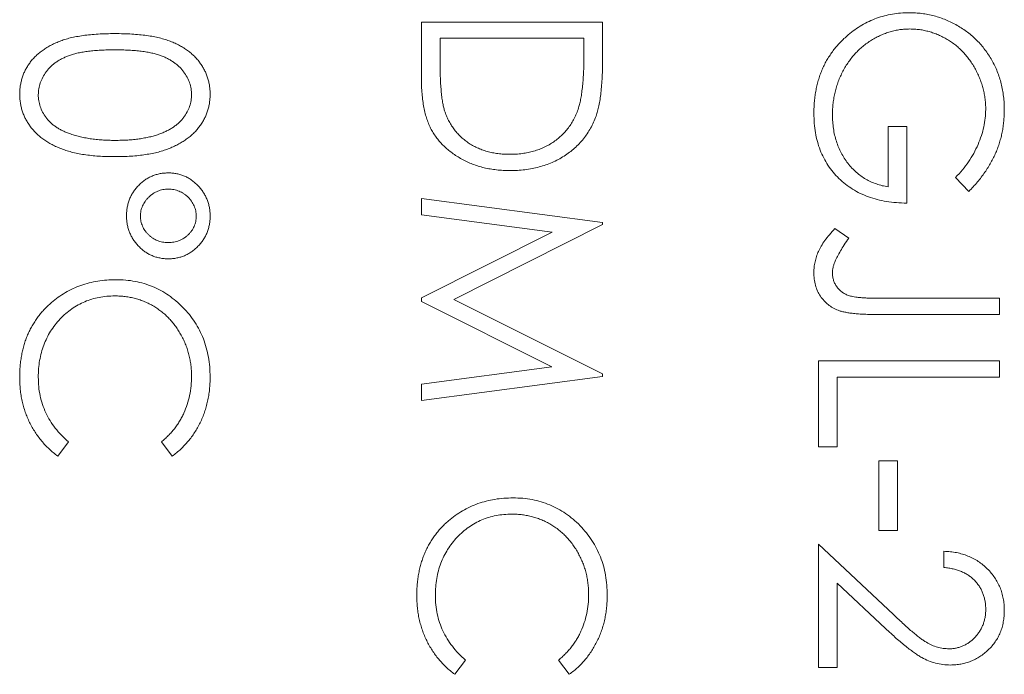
# Model space of a CAD drawing. Header units: millimetres. Extents: x -17 to 394, y -269 to 387.
# Tile 20 of 28: x 50.56 to 57.75, y 201.28 to 206.06. Entities that reach past the tile are written whole.
import ezdxf

# ---------------------------------------------------------------- set-up
doc = ezdxf.new("R2010")
doc.units = ezdxf.units.MM

msp = doc.modelspace()

# ---------------------------------------------------------------- linework, layer by layer
at = {"color": 7, "linetype": 'Continuous', "lineweight": 15}
for p, q in [((53.4921, 206.0438), (54.815, 206.0438)), ((53.4921, 205.6339), (53.4921, 206.0438)), ((54.815, 206.0438), (54.815, 205.7767)), ((53.6278, 205.9251), (53.6278, 205.7733)), ((54.6793, 205.9251), (53.6278, 205.9251)), ((54.6793, 205.8321), (54.6793, 205.9251)), ((56.9009, 205.2806), (57.0366, 205.2806)), ((56.9009, 204.8396), (56.9009, 205.2806)), ((57.0366, 205.2806), (57.0366, 204.7209)), ((57.4892, 204.8057), (57.3927, 204.9075)), ((53.4921, 204.7548), (54.815, 204.5802)), ((53.4921, 204.6353), (53.4921, 204.7548)), ((54.4461, 204.5089), (53.4921, 204.6353)), ((54.815, 204.5802), (54.815, 204.5632)), ((53.4921, 204.0295), (54.4461, 204.5089)), ((54.815, 204.5632), (53.7295, 204.0171)), ((56.5108, 204.5343), (56.6126, 204.4644)), ((53.4921, 204.0027), (53.4921, 204.0295)), ((54.444, 203.5252), (53.4921, 204.0027)), ((53.7295, 204.0171), (54.815, 203.4722)), ((56.8349, 204.0255), (57.715, 204.0255)), ((57.715, 204.0255), (57.715, 203.9068)), ((57.715, 203.9068), (56.8216, 203.9068)), ((53.4921, 203.3985), (54.444, 203.5252)), ((56.3921, 203.5676), (57.715, 203.5676)), ((56.3921, 202.9401), (56.3921, 203.5676)), ((57.715, 203.5676), (57.715, 203.4489)), ((54.815, 203.455), (53.4921, 203.2793)), ((54.815, 203.4722), (54.815, 203.455)), ((56.5278, 203.4489), (56.5278, 202.9401)), ((57.715, 203.4489), (56.5278, 203.4489)), ((53.4921, 203.2793), (53.4921, 203.3985)), ((50.9143, 202.9761), (50.8356, 202.8722)), ((51.6722, 202.8722), (51.5927, 202.9761)), ((56.5278, 202.9401), (56.3921, 202.9401)), ((56.833, 202.8383), (56.9687, 202.8383)), ((56.833, 202.3295), (56.833, 202.8383)), ((56.9687, 202.8383), (56.9687, 202.3295)), ((56.9687, 202.3295), (56.833, 202.3295)), ((56.3921, 202.2277), (56.9396, 201.7147)), ((56.3921, 201.3288), (56.3921, 202.2277)), ((57.3079, 202.0581), (57.3079, 202.1769)), ((56.5278, 201.9444), (56.5278, 201.3288)), ((56.881, 201.6134), (56.5278, 201.9444)), ((53.8143, 201.3818), (53.7356, 201.2779)), ((54.5722, 201.2779), (54.4927, 201.3818)), ((56.5278, 201.3288), (56.3921, 201.3288))]:
    msp.add_line(p, q, dxfattribs=at)
for points, knots in [([(56.6083, 205.9495), (56.6244, 205.9624), (56.6564, 205.988), (56.7077, 206.021), (56.7608, 206.0491), (56.8158, 206.072), (56.8727, 206.0898), (56.9315, 206.1026), (56.9922, 206.11), (57.0333, 206.1111), (57.0541, 206.1117)], [0, 0, 0, 0, 0.1278957, 0.2536684, 0.3767384, 0.4993445, 0.6219993, 0.7456985, 0.8713452, 1, 1, 1, 1]), ([(57.0541, 206.1117), (57.0696, 206.1115), (57.1005, 206.1111), (57.1464, 206.1062), (57.1915, 206.0993), (57.2358, 206.089), (57.2792, 206.0762), (57.3218, 206.0601), (57.3637, 206.0413), (57.4044, 206.0196), (57.4436, 205.9954), (57.481, 205.9691), (57.516, 205.9403), (57.5489, 205.9096), (57.5795, 205.8766), (57.6079, 205.8416), (57.6342, 205.8044), (57.658, 205.7651), (57.6794, 205.7243), (57.6981, 205.6819), (57.7136, 205.6381), (57.7267, 205.5931), (57.7365, 205.5467), (57.7435, 205.4991), (57.7483, 205.45), (57.7487, 205.4169), (57.7489, 205.4001)], [0, 0, 0, 0, 0.042039, 0.083544, 0.124643, 0.165303, 0.206171, 0.246971, 0.288329, 0.329987, 0.371797, 0.412738, 0.453459, 0.494001, 0.534381, 0.574952, 0.615892, 0.65725, 0.699007, 0.740486, 0.782325, 0.824567, 0.867041, 0.9105, 0.954619, 1, 1, 1, 1]), ([(50.5581, 205.5167), (50.5583, 205.5272), (50.5587, 205.5477), (50.5623, 205.5782), (50.568, 205.6078), (50.5761, 205.6367), (50.5861, 205.6649), (50.599, 205.6921), (50.6138, 205.7187), (50.6308, 205.7445), (50.6502, 205.7691), (50.6716, 205.7926), (50.6957, 205.8143), (50.7219, 205.8346), (50.7502, 205.8539), (50.7807, 205.8716), (50.8136, 205.888), (50.8488, 205.903), (50.8871, 205.9163), (50.9287, 205.928), (50.9741, 205.9373), (51.0229, 205.9452), (51.0753, 205.9516), (51.1314, 205.956), (51.191, 205.9587), (51.232, 205.9589), (51.253, 205.959)], [0, 0, 0, 0, 0.033787, 0.066622, 0.099285, 0.131361, 0.163585, 0.196104, 0.228902, 0.262158, 0.295991, 0.330218, 0.36506, 0.400951, 0.43762, 0.475708, 0.515381, 0.556414, 0.599765, 0.646424, 0.696431, 0.749782, 0.806573, 0.867436, 0.931887, 1, 1, 1, 1]), ([(51.253, 205.959), (51.2742, 205.9589), (51.3154, 205.9587), (51.3754, 205.956), (51.4317, 205.9515), (51.4843, 205.9454), (51.5332, 205.938), (51.5783, 205.9281), (51.6197, 205.9168), (51.6577, 205.9038), (51.6927, 205.889), (51.7253, 205.873), (51.7556, 205.855), (51.784, 205.8361), (51.8101, 205.8156), (51.8341, 205.7939), (51.8556, 205.7703), (51.8752, 205.7456), (51.8924, 205.7195), (51.9075, 205.6928), (51.9205, 205.6653), (51.9306, 205.6369), (51.939, 205.6079), (51.9448, 205.5782), (51.9484, 205.5477), (51.9487, 205.5272), (51.9489, 205.5167)], [0, 0, 0, 0, 0.068595, 0.133246, 0.194313, 0.251279, 0.304513, 0.354235, 0.400481, 0.443411, 0.484015, 0.523252, 0.561042, 0.5979, 0.633518, 0.668314, 0.702496, 0.736685, 0.770293, 0.803437, 0.835913, 0.86846, 0.900847, 0.933467, 0.966258, 1, 1, 1, 1]), ([(56.3581, 205.3763), (56.3584, 205.3912), (56.3588, 205.4207), (56.3618, 205.4642), (56.3664, 205.5065), (56.3735, 205.5476), (56.382, 205.5876), (56.393, 205.6264), (56.4058, 205.6641), (56.4202, 205.7007), (56.437, 205.736), (56.4556, 205.77), (56.4761, 205.803), (56.4986, 205.8347), (56.5231, 205.8653), (56.5496, 205.8947), (56.578, 205.9229), (56.5981, 205.9406), (56.6083, 205.9495)], [0, 0, 0, 0, 0.0692365, 0.1365567, 0.2020942, 0.2664643, 0.3297688, 0.391879, 0.4532706, 0.5141147, 0.5743895, 0.6341417, 0.6939233, 0.7541522, 0.8144702, 0.8756606, 0.937348, 1, 1, 1, 1]), ([(57.0594, 205.9929), (57.0472, 205.9927), (57.0228, 205.9921), (56.9864, 205.9884), (56.9506, 205.9817), (56.9152, 205.9726), (56.8802, 205.9613), (56.8457, 205.9471), (56.8117, 205.9304), (56.7785, 205.9111), (56.7461, 205.8898), (56.7157, 205.866), (56.6867, 205.8408), (56.6599, 205.8131), (56.6344, 205.7839), (56.611, 205.7523), (56.5893, 205.719), (56.5695, 205.6838), (56.5518, 205.6472), (56.5361, 205.6097), (56.5231, 205.5712), (56.5125, 205.5317), (56.5039, 205.4915), (56.4983, 205.4503), (56.4943, 205.4084), (56.494, 205.3802), (56.4938, 205.3659)], [0, 0, 0, 0, 0.038994, 0.077882, 0.116652, 0.155416, 0.194618, 0.234261, 0.274547, 0.315667, 0.35702, 0.398083, 0.439098, 0.479833, 0.521274, 0.562841, 0.605292, 0.648409, 0.691727, 0.735149, 0.778369, 0.821661, 0.865524, 0.909731, 0.954523, 1, 1, 1, 1]), ([(57.6132, 205.4041), (57.6131, 205.4169), (57.6128, 205.4425), (57.6088, 205.4806), (57.603, 205.5182), (57.5947, 205.5554), (57.5842, 205.5921), (57.5711, 205.6284), (57.5558, 205.6641), (57.538, 205.6991), (57.5186, 205.7331), (57.497, 205.7651), (57.474, 205.7954), (57.4491, 205.8236), (57.4224, 205.8496), (57.3944, 205.8741), (57.3643, 205.8963), (57.3328, 205.9164), (57.3004, 205.9343), (57.2674, 205.9501), (57.2338, 205.9634), (57.1997, 205.9739), (57.1654, 205.9825), (57.1305, 205.9886), (57.095, 205.9921), (57.0713, 205.9927), (57.0594, 205.9929)], [0, 0, 0, 0, 0.042841, 0.085571, 0.127719, 0.170068, 0.212787, 0.255482, 0.298877, 0.342861, 0.386528, 0.429532, 0.471886, 0.513729, 0.555082, 0.596535, 0.63812, 0.679822, 0.721331, 0.761888, 0.802199, 0.841806, 0.88106, 0.920633, 0.960101, 1, 1, 1, 1]), ([(51.2535, 205.8403), (51.2359, 205.8403), (51.2016, 205.8402), (51.1517, 205.8379), (51.1053, 205.8348), (51.0621, 205.8307), (51.0223, 205.8248), (50.9857, 205.8181), (50.9525, 205.8099), (50.9224, 205.8003), (50.895, 205.7893), (50.8694, 205.7773), (50.8455, 205.7645), (50.8234, 205.7501), (50.803, 205.7344), (50.784, 205.7177), (50.7671, 205.6996), (50.7468, 205.6744), (50.7258, 205.6412), (50.7075, 205.5994), (50.696, 205.5565), (50.6946, 205.5273), (50.6938, 205.5128)], [0, 0, 0, 0, 0.072951, 0.141584, 0.205926, 0.265301, 0.320597, 0.371817, 0.41879, 0.461699, 0.502134, 0.540804, 0.578181, 0.614297, 0.649678, 0.684299, 0.718359, 0.752081, 0.817652, 0.879722, 0.939966, 1, 1, 1, 1]), ([(51.8132, 205.5128), (51.8125, 205.5274), (51.8109, 205.5567), (51.8001, 205.5999), (51.7812, 205.6414), (51.7604, 205.6744), (51.7406, 205.6997), (51.7235, 205.7174), (51.7047, 205.7341), (51.6841, 205.7495), (51.662, 205.7639), (51.6382, 205.7771), (51.6126, 205.789), (51.5851, 205.8), (51.5551, 205.8097), (51.5219, 205.8177), (51.4854, 205.825), (51.4455, 205.8302), (51.4023, 205.8349), (51.3557, 205.8379), (51.3058, 205.8402), (51.2713, 205.8403), (51.2535, 205.8403)], [0, 0, 0, 0, 0.060387, 0.120883, 0.182755, 0.247811, 0.281299, 0.315088, 0.349702, 0.384857, 0.420966, 0.458511, 0.497175, 0.537602, 0.580503, 0.627468, 0.678388, 0.733983, 0.793747, 0.857714, 0.926698, 1, 1, 1, 1]), ([(54.6422, 205.4256), (54.6453, 205.4367), (54.6518, 205.4603), (54.6589, 205.4987), (54.6652, 205.5421), (54.6705, 205.5904), (54.6743, 205.6437), (54.6772, 205.702), (54.6791, 205.7654), (54.6792, 205.8093), (54.6793, 205.8321)], [0, 0, 0, 0, 0.084319, 0.179285, 0.286583, 0.405111, 0.535593, 0.67819, 0.832976, 1, 1, 1, 1]), ([(53.6278, 205.7733), (53.6278, 205.7514), (53.628, 205.7095), (53.6296, 205.6491), (53.6322, 205.594), (53.6358, 205.544), (53.6406, 205.4993), (53.6459, 205.4598), (53.6526, 205.4254), (53.6586, 205.4047), (53.6614, 205.3951)], [0, 0, 0, 0, 0.171901, 0.330628, 0.475549, 0.606746, 0.725024, 0.829742, 0.921323, 1, 1, 1, 1]), ([(54.815, 205.7767), (54.8148, 205.7535), (54.8145, 205.7086), (54.8124, 205.6437), (54.8088, 205.5837), (54.8035, 205.5287), (54.7971, 205.4787), (54.7889, 205.4336), (54.7793, 205.3934), (54.7712, 205.3686), (54.7673, 205.3569)], [0, 0, 0, 0, 0.1642892, 0.3174059, 0.4588436, 0.5893665, 0.7078313, 0.81577, 0.9128799, 1, 1, 1, 1]), ([(54.1368, 204.9584), (54.1205, 204.9586), (54.0883, 204.9591), (54.0408, 204.9633), (53.9947, 204.9694), (53.9502, 204.9789), (53.907, 204.9903), (53.8655, 205.0051), (53.8253, 205.0219), (53.787, 205.0416), (53.7507, 205.0632), (53.7164, 205.0864), (53.6848, 205.1111), (53.6556, 205.1377), (53.6289, 205.1656), (53.6045, 205.1952), (53.5829, 205.2265), (53.5632, 205.2594), (53.5461, 205.2948), (53.5315, 205.3334), (53.5195, 205.3754), (53.5095, 205.4206), (53.5015, 205.4692), (53.4962, 205.5211), (53.4925, 205.5764), (53.4922, 205.6143), (53.4921, 205.6339)], [0, 0, 0, 0, 0.046081, 0.090807, 0.134295, 0.177024, 0.218823, 0.260244, 0.30108, 0.341614, 0.381583, 0.42012, 0.458075, 0.494738, 0.531195, 0.566934, 0.602713, 0.638327, 0.674853, 0.713467, 0.754442, 0.797815, 0.843989, 0.893072, 0.944963, 1, 1, 1, 1]), ([(51.253, 205.0601), (51.2328, 205.0604), (51.1933, 205.0608), (51.1357, 205.0633), (51.0813, 205.0682), (51.0299, 205.0744), (50.9819, 205.0828), (50.937, 205.0933), (50.8951, 205.1049), (50.8564, 205.1192), (50.8206, 205.1348), (50.787, 205.1518), (50.7556, 205.1701), (50.7265, 205.19), (50.6995, 205.2112), (50.6751, 205.2341), (50.6528, 205.2582), (50.6329, 205.2837), (50.6155, 205.3103), (50.5999, 205.3375), (50.5873, 205.3657), (50.5765, 205.3944), (50.5683, 205.424), (50.5626, 205.4543), (50.5586, 205.4853), (50.5583, 205.5062), (50.5581, 205.5167)], [0, 0, 0, 0, 0.065063, 0.126773, 0.185516, 0.240765, 0.29298, 0.34225, 0.388919, 0.432776, 0.474628, 0.514775, 0.553606, 0.591426, 0.628028, 0.663804, 0.698984, 0.733591, 0.767628, 0.801208, 0.834264, 0.866981, 0.89972, 0.932702, 0.966176, 1, 1, 1, 1]), ([(50.6938, 205.5128), (50.6944, 205.4981), (50.6956, 205.4688), (50.7073, 205.4261), (50.7248, 205.3846), (50.7456, 205.352), (50.7654, 205.3273), (50.7823, 205.3095), (50.8011, 205.2933), (50.8215, 205.2778), (50.8438, 205.2637), (50.8678, 205.2508), (50.8937, 205.239), (50.9117, 205.2324), (50.9209, 205.2289)], [0, 0, 0, 0, 0.1128134, 0.2253939, 0.3395948, 0.4596754, 0.5217352, 0.5839258, 0.6481741, 0.713881, 0.7810045, 0.8514509, 0.9240507, 1, 1, 1, 1]), ([(51.9489, 205.5167), (51.9487, 205.5062), (51.9484, 205.4853), (51.9448, 205.4544), (51.939, 205.4241), (51.9307, 205.3948), (51.9204, 205.366), (51.9075, 205.338), (51.8925, 205.3107), (51.8749, 205.2845), (51.8553, 205.2591), (51.8331, 205.2352), (51.8085, 205.2126), (51.7819, 205.1912), (51.7527, 205.1715), (51.7214, 205.1528), (51.6875, 205.136), (51.6515, 205.1198), (51.6125, 205.1059), (51.5706, 205.0933), (51.5254, 205.0832), (51.4771, 205.0747), (51.4255, 205.0681), (51.3708, 205.0634), (51.3129, 205.0608), (51.2733, 205.0604), (51.253, 205.0601)], [0, 0, 0, 0, 0.033788, 0.067194, 0.099862, 0.132567, 0.165151, 0.197913, 0.231319, 0.265083, 0.299255, 0.334399, 0.369943, 0.406284, 0.444064, 0.482998, 0.523354, 0.565537, 0.609613, 0.656391, 0.705885, 0.758325, 0.813832, 0.872795, 0.934722, 1, 1, 1, 1]), ([(51.2535, 205.1788), (51.2694, 205.1791), (51.3005, 205.1795), (51.3461, 205.181), (51.3894, 205.185), (51.4305, 205.1895), (51.4694, 205.1961), (51.5062, 205.2032), (51.5406, 205.2127), (51.573, 205.2229), (51.6032, 205.2345), (51.6312, 205.2473), (51.6572, 205.261), (51.6811, 205.2759), (51.703, 205.2918), (51.7226, 205.3091), (51.7403, 205.3271), (51.7605, 205.3523), (51.7811, 205.3854), (51.8, 205.4265), (51.8109, 205.4694), (51.8125, 205.4983), (51.8132, 205.5128)], [0, 0, 0, 0, 0.065681, 0.128486, 0.188175, 0.245106, 0.299448, 0.350823, 0.399942, 0.446672, 0.491255, 0.533376, 0.573853, 0.612526, 0.649597, 0.685532, 0.720106, 0.753838, 0.818925, 0.880493, 0.940311, 1, 1, 1, 1]), ([(53.6614, 205.3951), (53.6657, 205.383), (53.6741, 205.3592), (53.6894, 205.3248), (53.7076, 205.2928), (53.7277, 205.2625), (53.7507, 205.2344), (53.7758, 205.2082), (53.8034, 205.1838), (53.8332, 205.1616), (53.8652, 205.1418), (53.8991, 205.1246), (53.9344, 205.1095), (53.9717, 205.0977), (54.0107, 205.0885), (54.0513, 205.0819), (54.0936, 205.0778), (54.1224, 205.0773), (54.1371, 205.0771)], [0, 0, 0, 0, 0.062415, 0.123338, 0.183125, 0.241783, 0.300579, 0.35968, 0.418882, 0.479531, 0.540851, 0.602303, 0.664463, 0.727806, 0.792895, 0.859672, 0.928464, 1, 1, 1, 1]), ([(54.1371, 205.0771), (54.1526, 205.0773), (54.183, 205.0777), (54.2276, 205.0824), (54.2705, 205.0895), (54.3116, 205.0996), (54.3512, 205.1125), (54.3889, 205.1286), (54.4252, 205.147), (54.4592, 205.1689), (54.4914, 205.1928), (54.5209, 205.2194), (54.5477, 205.2482), (54.5723, 205.2789), (54.5937, 205.3124), (54.6129, 205.3478), (54.6292, 205.3858), (54.6378, 205.4122), (54.6422, 205.4256)], [0, 0, 0, 0, 0.070151, 0.137813, 0.203226, 0.267174, 0.330024, 0.391794, 0.453084, 0.514334, 0.575, 0.634865, 0.694116, 0.753442, 0.813126, 0.87408, 0.936007, 1, 1, 1, 1]), ([(57.0366, 204.7209), (57.0113, 204.7216), (56.9618, 204.7228), (56.8896, 204.7317), (56.8214, 204.746), (56.7572, 204.7655), (56.697, 204.7908), (56.6407, 204.8215), (56.5888, 204.8583), (56.5408, 204.8996), (56.4979, 204.9461), (56.4603, 204.9964), (56.4286, 205.0505), (56.4028, 205.1085), (56.3826, 205.1701), (56.3684, 205.2355), (56.3598, 205.3047), (56.3587, 205.352), (56.3581, 205.3763)], [0, 0, 0, 0, 0.071272, 0.139493, 0.204635, 0.267406, 0.328446, 0.388397, 0.447734, 0.507392, 0.566768, 0.625478, 0.684067, 0.743248, 0.804033, 0.866499, 0.931723, 1, 1, 1, 1]), ([(57.3927, 204.9075), (57.4101, 204.9259), (57.4443, 204.9623), (57.4887, 205.0216), (57.5268, 205.0835), (57.5577, 205.1477), (57.5824, 205.2125), (57.6, 205.2771), (57.6112, 205.3408), (57.6126, 205.3832), (57.6132, 205.4041)], [0, 0, 0, 0, 0.136144, 0.269043, 0.398517, 0.5271, 0.652283, 0.77168, 0.887495, 1, 1, 1, 1]), ([(57.7489, 205.4001), (57.7487, 205.3864), (57.7483, 205.3593), (57.7452, 205.3189), (57.7405, 205.2791), (57.734, 205.2398), (57.7251, 205.2013), (57.7145, 205.1634), (57.7021, 205.126), (57.6874, 205.0892), (57.6707, 205.0529), (57.6518, 205.0167), (57.6306, 204.9809), (57.6068, 204.9454), (57.581, 204.9099), (57.5524, 204.8749), (57.5221, 204.8398), (57.5003, 204.8172), (57.4892, 204.8057)], [0, 0, 0, 0, 0.061617, 0.122179, 0.182216, 0.241864, 0.30096, 0.359969, 0.419033, 0.478069, 0.537993, 0.59896, 0.661321, 0.725248, 0.79122, 0.858746, 0.928318, 1, 1, 1, 1]), ([(54.7673, 205.3569), (54.7615, 205.3416), (54.7499, 205.3114), (54.7282, 205.2683), (54.7035, 205.2277), (54.6759, 205.1894), (54.6447, 205.1544), (54.611, 205.1211), (54.5737, 205.091), (54.5336, 205.0635), (54.4912, 205.0386), (54.4465, 205.017), (54.3997, 204.9991), (54.351, 204.9842), (54.3003, 204.9724), (54.2475, 204.9644), (54.1928, 204.9592), (54.1557, 204.9586), (54.1368, 204.9584)], [0, 0, 0, 0, 0.061545, 0.1216943, 0.1811549, 0.2398754, 0.2987019, 0.3576474, 0.4176048, 0.478494, 0.5404071, 0.602345, 0.6650043, 0.7285593, 0.7936505, 0.8605343, 0.929236, 1, 1, 1, 1]), ([(56.4938, 205.3659), (56.4942, 205.3488), (56.4949, 205.3151), (56.5004, 205.2656), (56.5089, 205.218), (56.5215, 205.1726), (56.5375, 205.1292), (56.5567, 205.0876), (56.58, 205.0483), (56.6063, 205.0111), (56.6356, 204.9768), (56.6672, 204.9458), (56.701, 204.9187), (56.7368, 204.8951), (56.7748, 204.8756), (56.8149, 204.8595), (56.857, 204.8472), (56.8862, 204.8422), (56.9009, 204.8396)], [0, 0, 0, 0, 0.07063, 0.138694, 0.204918, 0.269441, 0.332636, 0.395302, 0.457764, 0.520657, 0.582852, 0.643315, 0.70258, 0.760908, 0.81949, 0.878269, 0.938491, 1, 1, 1, 1]), ([(50.9209, 205.2289), (50.9327, 205.2249), (50.9567, 205.2168), (50.9939, 205.2064), (51.0329, 205.1982), (51.0735, 205.1908), (51.116, 205.1857), (51.1603, 205.1817), (51.2063, 205.1793), (51.2376, 205.179), (51.2535, 205.1788)], [0, 0, 0, 0, 0.110588, 0.224542, 0.342503, 0.464324, 0.590756, 0.722227, 0.858843, 1, 1, 1, 1]), ([(51.3383, 204.6284), (51.3386, 204.6391), (51.339, 204.6603), (51.3434, 204.6913), (51.3502, 204.7212), (51.3601, 204.7496), (51.3727, 204.7769), (51.3878, 204.803), (51.4059, 204.8277), (51.4267, 204.8508), (51.4494, 204.8719), (51.4736, 204.8906), (51.4991, 204.9063), (51.5261, 204.9191), (51.5543, 204.9293), (51.5838, 204.9363), (51.6146, 204.9407), (51.6356, 204.9412), (51.6463, 204.9414)], [0, 0, 0, 0, 0.065555, 0.129478, 0.191717, 0.253003, 0.313797, 0.375166, 0.43753, 0.501545, 0.565126, 0.627273, 0.688269, 0.748802, 0.809757, 0.871594, 0.934445, 1, 1, 1, 1]), ([(51.6463, 204.9414), (51.6565, 204.9411), (51.6767, 204.9404), (51.7065, 204.9361), (51.735, 204.9286), (51.7626, 204.9187), (51.7887, 204.905), (51.8141, 204.8893), (51.8378, 204.8699), (51.8605, 204.8484), (51.8812, 204.8248), (51.8995, 204.7998), (51.9146, 204.7734), (51.9271, 204.746), (51.937, 204.7176), (51.9438, 204.6879), (51.9483, 204.6573), (51.9487, 204.6364), (51.9489, 204.6258)], [0, 0, 0, 0, 0.063376, 0.124566, 0.185441, 0.245343, 0.305371, 0.366677, 0.429563, 0.494398, 0.559738, 0.623039, 0.685369, 0.747142, 0.808915, 0.871118, 0.934469, 1, 1, 1, 1]), ([(51.6436, 204.8227), (51.6368, 204.8226), (51.6234, 204.8224), (51.6036, 204.8192), (51.5845, 204.8148), (51.5661, 204.8084), (51.5485, 204.8001), (51.5315, 204.79), (51.5153, 204.778), (51.5, 204.7643), (51.4862, 204.7494), (51.4739, 204.7337), (51.4633, 204.7174), (51.455, 204.7002), (51.4482, 204.6825), (51.4434, 204.6642), (51.4408, 204.6452), (51.4403, 204.6323), (51.4401, 204.6258)], [0, 0, 0, 0, 0.06502, 0.128146, 0.190568, 0.25221, 0.313736, 0.37654, 0.4405, 0.506228, 0.571902, 0.635028, 0.696119, 0.75725, 0.816801, 0.87697, 0.937469, 1, 1, 1, 1]), ([(51.8471, 204.625), (51.8469, 204.6316), (51.8464, 204.6447), (51.8439, 204.6641), (51.8389, 204.6825), (51.8326, 204.7005), (51.8241, 204.7177), (51.8136, 204.7341), (51.8017, 204.75), (51.7876, 204.7645), (51.7729, 204.7784), (51.7565, 204.7899), (51.7397, 204.8003), (51.722, 204.8083), (51.7035, 204.8148), (51.6842, 204.8192), (51.6642, 204.8224), (51.6505, 204.8226), (51.6436, 204.8227)], [0, 0, 0, 0, 0.063119, 0.125041, 0.184969, 0.244778, 0.305665, 0.36722, 0.42958, 0.494377, 0.559218, 0.622427, 0.684257, 0.746299, 0.807693, 0.869865, 0.934401, 1, 1, 1, 1]), ([(51.6436, 204.3139), (51.6331, 204.3141), (51.6124, 204.3144), (51.582, 204.3193), (51.5527, 204.3263), (51.5247, 204.3364), (51.4981, 204.3495), (51.4726, 204.3652), (51.4489, 204.3843), (51.4262, 204.4054), (51.4058, 204.4289), (51.3875, 204.4536), (51.3724, 204.4798), (51.3598, 204.5071), (51.3503, 204.5357), (51.3434, 204.5655), (51.339, 204.5966), (51.3386, 204.6177), (51.3383, 204.6284)], [0, 0, 0, 0, 0.064644, 0.127202, 0.188677, 0.249283, 0.309724, 0.37042, 0.432638, 0.496759, 0.560989, 0.623519, 0.685051, 0.7465, 0.807773, 0.870178, 0.934271, 1, 1, 1, 1]), ([(51.4401, 204.6258), (51.4402, 204.6193), (51.4404, 204.6065), (51.4436, 204.5877), (51.4479, 204.5694), (51.4547, 204.552), (51.4629, 204.5352), (51.4731, 204.5192), (51.485, 204.5038), (51.4987, 204.4893), (51.5138, 204.4762), (51.5296, 204.4644), (51.5465, 204.4545), (51.5642, 204.4468), (51.5824, 204.4401), (51.6016, 204.4357), (51.6215, 204.433), (51.6351, 204.4327), (51.642, 204.4326)], [0, 0, 0, 0, 0.062317, 0.123598, 0.183382, 0.243579, 0.303467, 0.364043, 0.426657, 0.491216, 0.555887, 0.619349, 0.681666, 0.74428, 0.805786, 0.868886, 0.933422, 1, 1, 1, 1]), ([(51.642, 204.4326), (51.6492, 204.4327), (51.6632, 204.433), (51.6838, 204.4357), (51.7034, 204.4402), (51.7222, 204.4463), (51.7399, 204.4543), (51.757, 204.4639), (51.7733, 204.4753), (51.7882, 204.4885), (51.8019, 204.5028), (51.8142, 204.5178), (51.8244, 204.5339), (51.8325, 204.5507), (51.8393, 204.5681), (51.8437, 204.5865), (51.8468, 204.6054), (51.847, 204.6184), (51.8471, 204.625)], [0, 0, 0, 0, 0.068539, 0.134195, 0.198398, 0.260702, 0.322776, 0.384867, 0.447975, 0.512089, 0.575479, 0.637415, 0.697469, 0.75684, 0.816518, 0.875787, 0.937376, 1, 1, 1, 1]), ([(51.9489, 204.6258), (51.9487, 204.6152), (51.9483, 204.5943), (51.9438, 204.5637), (51.9369, 204.5342), (51.9272, 204.5059), (51.9145, 204.4789), (51.8995, 204.4528), (51.8813, 204.4281), (51.8604, 204.405), (51.8379, 204.3836), (51.8137, 204.365), (51.7883, 204.3493), (51.7619, 204.3361), (51.734, 204.3263), (51.7049, 204.3192), (51.6747, 204.3145), (51.6541, 204.3141), (51.6436, 204.3139)], [0, 0, 0, 0, 0.0655275, 0.1288745, 0.190543, 0.2523127, 0.3130914, 0.3749454, 0.4378019, 0.5023222, 0.5667779, 0.6294162, 0.6904295, 0.7511862, 0.8114114, 0.8726779, 0.9355627, 1, 1, 1, 1]), ([(56.3581, 204.2153), (56.3586, 204.2281), (56.3594, 204.2539), (56.3661, 204.2924), (56.3764, 204.3307), (56.3915, 204.3691), (56.4121, 204.4084), (56.439, 204.4491), (56.4722, 204.4916), (56.4975, 204.5197), (56.5108, 204.5343)], [0, 0, 0, 0, 0.1060709, 0.2134217, 0.3216855, 0.4338579, 0.5540813, 0.687587, 0.8364659, 1, 1, 1, 1]), ([(56.6126, 204.4644), (56.6014, 204.4482), (56.5804, 204.4178), (56.5534, 204.373), (56.5302, 204.3333), (56.5184, 204.3073), (56.5129, 204.2953)], [0, 0, 0, 0, 0.299184, 0.564899, 0.798548, 1, 1, 1, 1]), ([(56.5129, 204.2953), (56.5101, 204.288), (56.5045, 204.2737), (56.4982, 204.2519), (56.4948, 204.2301), (56.4941, 204.2157), (56.4938, 204.2087)], [0, 0, 0, 0, 0.262952, 0.515707, 0.762109, 1, 1, 1, 1]), ([(50.7895, 203.9935), (50.806, 204.0069), (50.8387, 204.0335), (50.8917, 204.0676), (50.9471, 204.0967), (51.005, 204.1203), (51.0655, 204.1387), (51.1285, 204.1515), (51.194, 204.1598), (51.2386, 204.1607), (51.2612, 204.1612)], [0, 0, 0, 0, 0.124329, 0.247156, 0.36878, 0.490734, 0.613614, 0.738958, 0.867311, 1, 1, 1, 1]), ([(51.2612, 204.1612), (51.285, 204.1606), (51.3318, 204.1595), (51.4005, 204.1496), (51.4664, 204.1338), (51.5292, 204.1114), (51.5893, 204.0829), (51.6463, 204.0478), (51.7006, 204.0063), (51.7512, 203.9589), (51.7976, 203.9069), (51.8383, 203.8512), (51.8722, 203.792), (51.9006, 203.7298), (51.9224, 203.6642), (51.9376, 203.5954), (51.9471, 203.5234), (51.9483, 203.4743), (51.9489, 203.4494)], [0, 0, 0, 0, 0.064558, 0.127014, 0.187955, 0.248014, 0.307748, 0.368235, 0.42947, 0.492743, 0.556258, 0.618217, 0.679655, 0.741246, 0.803415, 0.866815, 0.932328, 1, 1, 1, 1]), ([(56.8216, 203.9068), (56.8051, 203.9069), (56.7734, 203.9072), (56.7277, 203.9084), (56.686, 203.9107), (56.6482, 203.9141), (56.6143, 203.9186), (56.5842, 203.9238), (56.5581, 203.93), (56.5287, 203.9394), (56.4965, 203.9548), (56.4618, 203.978), (56.4314, 204.0068), (56.405, 204.0402), (56.3839, 204.0784), (56.3688, 204.1207), (56.3596, 204.1668), (56.3586, 204.1988), (56.3581, 204.2153)], [0, 0, 0, 0, 0.077361, 0.148542, 0.214008, 0.272995, 0.326409, 0.37388, 0.41602, 0.452126, 0.518002, 0.582367, 0.647044, 0.71333, 0.780912, 0.850395, 0.922923, 1, 1, 1, 1]), ([(56.4938, 204.2087), (56.4942, 204.1995), (56.495, 204.1814), (56.5017, 204.1552), (56.512, 204.1301), (56.5271, 204.107), (56.545, 204.0857), (56.5667, 204.0682), (56.5907, 204.0535), (56.6135, 204.0447), (56.6342, 204.0391), (56.6533, 204.0355), (56.6756, 204.0324), (56.7011, 204.0297), (56.7299, 204.0281), (56.762, 204.0263), (56.7974, 204.0257), (56.822, 204.0256), (56.8349, 204.0255)], [0, 0, 0, 0, 0.0623264, 0.1231962, 0.1840362, 0.2469641, 0.3106994, 0.3732676, 0.4365876, 0.5021248, 0.5390047, 0.5832554, 0.6344465, 0.692676, 0.7585705, 0.8316587, 0.9119171, 1, 1, 1, 1]), ([(51.2522, 204.0425), (51.2326, 204.042), (51.1943, 204.0411), (51.138, 204.0327), (51.0842, 204.0201), (51.033, 204.0011), (50.9839, 203.9777), (50.9377, 203.9481), (50.8937, 203.9139), (50.8529, 203.8745), (50.8157, 203.8312), (50.7829, 203.7848), (50.7556, 203.7354), (50.7328, 203.6835), (50.7153, 203.6286), (50.703, 203.571), (50.695, 203.5108), (50.6942, 203.4696), (50.6938, 203.4486)], [0, 0, 0, 0, 0.0643232, 0.1262901, 0.1867265, 0.2461464, 0.3055756, 0.3654294, 0.4263263, 0.4888399, 0.551725, 0.6139186, 0.6754838, 0.7373339, 0.800229, 0.8645023, 0.9310407, 1, 1, 1, 1]), ([(51.8132, 203.4568), (51.8131, 203.4701), (51.8128, 203.4965), (51.8088, 203.5357), (51.8031, 203.5741), (51.7948, 203.6118), (51.7842, 203.6487), (51.7716, 203.685), (51.7559, 203.7202), (51.7386, 203.7549), (51.7191, 203.788), (51.6978, 203.8194), (51.675, 203.8489), (51.6506, 203.8765), (51.6246, 203.9023), (51.5969, 203.926), (51.5675, 203.9477), (51.5368, 203.9676), (51.5048, 203.9854), (51.4715, 204.0004), (51.4375, 204.0136), (51.4022, 204.0241), (51.3661, 204.0324), (51.329, 204.0381), (51.291, 204.042), (51.2652, 204.0423), (51.2522, 204.0425)], [0, 0, 0, 0, 0.043955, 0.087502, 0.130463, 0.172752, 0.215403, 0.25765, 0.300153, 0.343121, 0.385925, 0.427686, 0.468818, 0.509492, 0.549883, 0.58998, 0.630405, 0.670869, 0.711384, 0.751627, 0.791776, 0.832459, 0.873319, 0.914543, 0.956924, 1, 1, 1, 1]), ([(50.5581, 203.4478), (50.5582, 203.462), (50.5584, 203.4902), (50.5616, 203.5317), (50.5659, 203.5722), (50.5725, 203.6114), (50.5801, 203.6496), (50.5905, 203.6865), (50.602, 203.7224), (50.6156, 203.7571), (50.6309, 203.7908), (50.6482, 203.8233), (50.6674, 203.8545), (50.6879, 203.8848), (50.7106, 203.9138), (50.735, 203.9416), (50.7612, 203.9685), (50.78, 203.9851), (50.7895, 203.9935)], [0, 0, 0, 0, 0.069663, 0.13775, 0.203917, 0.26878, 0.332414, 0.394754, 0.45618, 0.516996, 0.577396, 0.637198, 0.696999, 0.756756, 0.816554, 0.876948, 0.938132, 1, 1, 1, 1]), ([(50.8356, 202.8722), (50.8248, 202.8806), (50.8033, 202.8973), (50.773, 202.9243), (50.7444, 202.9527), (50.7179, 202.9828), (50.6929, 203.0142), (50.6701, 203.0475), (50.6492, 203.0823), (50.6301, 203.1183), (50.6131, 203.1556), (50.5986, 203.1942), (50.5861, 203.2338), (50.5758, 203.2745), (50.5677, 203.3163), (50.5623, 203.3592), (50.5587, 203.4031), (50.5583, 203.4328), (50.5581, 203.4478)], [0, 0, 0, 0, 0.061674, 0.123053, 0.183475, 0.243727, 0.304279, 0.364863, 0.425946, 0.487391, 0.54922, 0.611144, 0.673529, 0.736961, 0.800785, 0.866013, 0.932101, 1, 1, 1, 1]), ([(50.6938, 203.4486), (50.6945, 203.4255), (50.6957, 203.3801), (50.7064, 203.3134), (50.7236, 203.2496), (50.7478, 203.1886), (50.7792, 203.1307), (50.8172, 203.0756), (50.8623, 203.0235), (50.8968, 202.9921), (50.9143, 202.9761)], [0, 0, 0, 0, 0.128515, 0.252949, 0.374755, 0.49594, 0.617181, 0.740909, 0.867811, 1, 1, 1, 1]), ([(51.5927, 202.9761), (51.6016, 202.9835), (51.6191, 202.9982), (51.6437, 203.0219), (51.6668, 203.0466), (51.6885, 203.0723), (51.7079, 203.0994), (51.7261, 203.1273), (51.7425, 203.1565), (51.7623, 203.1968), (51.783, 203.2496), (51.8004, 203.3161), (51.8114, 203.3854), (51.8126, 203.4328), (51.8132, 203.4568)], [0, 0, 0, 0, 0.063163, 0.125475, 0.187121, 0.248294, 0.309295, 0.36985, 0.430973, 0.492456, 0.616148, 0.740844, 0.868183, 1, 1, 1, 1]), ([(51.9489, 203.4494), (51.9487, 203.4342), (51.9484, 203.4041), (51.9448, 203.3596), (51.939, 203.3163), (51.931, 203.2741), (51.9211, 203.2328), (51.9082, 203.1929), (51.8934, 203.1539), (51.8764, 203.1162), (51.8574, 203.0799), (51.8364, 203.0451), (51.8136, 203.0121), (51.7892, 202.9805), (51.7626, 202.951), (51.7345, 202.9227), (51.7042, 202.8965), (51.6829, 202.8803), (51.6722, 202.8722)], [0, 0, 0, 0, 0.068548, 0.135683, 0.201215, 0.265682, 0.329267, 0.392395, 0.45507, 0.517127, 0.57879, 0.63974, 0.700192, 0.759806, 0.819628, 0.879355, 0.939512, 1, 1, 1, 1]), ([(53.6895, 202.3992), (53.706, 202.4126), (53.7387, 202.4392), (53.7917, 202.4733), (53.8471, 202.5024), (53.905, 202.526), (53.9655, 202.5444), (54.0285, 202.5572), (54.094, 202.5655), (54.1386, 202.5665), (54.1612, 202.5669)], [0, 0, 0, 0, 0.124329, 0.247156, 0.36878, 0.490734, 0.613614, 0.738958, 0.867311, 1, 1, 1, 1]), ([(54.1612, 202.5669), (54.185, 202.5663), (54.2318, 202.5652), (54.3005, 202.5554), (54.3664, 202.5396), (54.4292, 202.5171), (54.4893, 202.4886), (54.5463, 202.4535), (54.6006, 202.412), (54.6512, 202.3646), (54.6976, 202.3126), (54.7383, 202.2569), (54.7722, 202.1977), (54.8006, 202.1355), (54.8224, 202.0699), (54.8376, 202.0011), (54.8471, 201.9291), (54.8483, 201.8801), (54.8489, 201.8551)], [0, 0, 0, 0, 0.064558, 0.127014, 0.187955, 0.248014, 0.307748, 0.368235, 0.42947, 0.492743, 0.556258, 0.618217, 0.679655, 0.741246, 0.803415, 0.866815, 0.932328, 1, 1, 1, 1]), ([(54.1522, 202.4482), (54.1326, 202.4477), (54.0943, 202.4468), (54.038, 202.4385), (53.9842, 202.4258), (53.933, 202.4068), (53.8839, 202.3834), (53.8377, 202.3538), (53.7937, 202.3196), (53.7529, 202.2802), (53.7157, 202.2369), (53.6829, 202.1905), (53.6556, 202.1411), (53.6328, 202.0892), (53.6153, 202.0344), (53.603, 201.9768), (53.595, 201.9165), (53.5942, 201.8753), (53.5938, 201.8543)], [0, 0, 0, 0, 0.064323, 0.12629, 0.186726, 0.246146, 0.305576, 0.365429, 0.426326, 0.48884, 0.551725, 0.613919, 0.675484, 0.737334, 0.800229, 0.864502, 0.931041, 1, 1, 1, 1]), ([(54.7132, 201.8625), (54.7131, 201.8758), (54.7128, 201.9022), (54.7088, 201.9414), (54.7031, 201.9798), (54.6948, 202.0175), (54.6842, 202.0544), (54.6716, 202.0907), (54.6559, 202.1259), (54.6386, 202.1606), (54.6191, 202.1938), (54.5978, 202.2252), (54.575, 202.2546), (54.5506, 202.2823), (54.5246, 202.308), (54.4969, 202.3318), (54.4675, 202.3534), (54.4368, 202.3733), (54.4048, 202.3911), (54.3715, 202.4061), (54.3375, 202.4193), (54.3022, 202.4298), (54.2661, 202.4381), (54.229, 202.4438), (54.191, 202.4478), (54.1652, 202.4481), (54.1522, 202.4482)], [0, 0, 0, 0, 0.043955, 0.087502, 0.130463, 0.172752, 0.215403, 0.25765, 0.300153, 0.343121, 0.385925, 0.427686, 0.468818, 0.509492, 0.549883, 0.58998, 0.630405, 0.670869, 0.711384, 0.751627, 0.791776, 0.832459, 0.873319, 0.914543, 0.956924, 1, 1, 1, 1]), ([(53.4581, 201.8535), (53.4582, 201.8678), (53.4584, 201.8959), (53.4616, 201.9374), (53.4659, 201.9779), (53.4725, 202.0171), (53.4801, 202.0553), (53.4905, 202.0922), (53.502, 202.1281), (53.5156, 202.1629), (53.5309, 202.1965), (53.5482, 202.229), (53.5674, 202.2602), (53.5879, 202.2905), (53.6106, 202.3195), (53.635, 202.3473), (53.6612, 202.3742), (53.68, 202.3908), (53.6895, 202.3992)], [0, 0, 0, 0, 0.069663, 0.13775, 0.203917, 0.26878, 0.332414, 0.394754, 0.45618, 0.516996, 0.577396, 0.637198, 0.696999, 0.756756, 0.816554, 0.876948, 0.938132, 1, 1, 1, 1]), ([(57.3079, 202.1768), (57.3237, 202.1761), (57.3546, 202.1745), (57.3997, 202.1674), (57.4428, 202.1573), (57.4836, 202.1429), (57.5224, 202.125), (57.5591, 202.1035), (57.5935, 202.0781), (57.6253, 202.0493), (57.6544, 202.018), (57.6796, 201.9843), (57.7009, 201.9488), (57.7187, 201.9117), (57.7321, 201.8726), (57.742, 201.8319), (57.7479, 201.7892), (57.7486, 201.7602), (57.7489, 201.7454)], [0, 0, 0, 0, 0.068791, 0.135103, 0.198979, 0.261904, 0.323495, 0.385195, 0.446969, 0.509765, 0.572251, 0.633405, 0.693251, 0.752583, 0.812579, 0.873275, 0.93555, 1, 1, 1, 1]), ([(57.6132, 201.7515), (57.613, 201.7619), (57.6124, 201.7822), (57.6087, 201.812), (57.6023, 201.8405), (57.5935, 201.8676), (57.5824, 201.8935), (57.5685, 201.918), (57.552, 201.9411), (57.5332, 201.9628), (57.5123, 201.9828), (57.4891, 202.0003), (57.4638, 202.0157), (57.4366, 202.0291), (57.4073, 202.0399), (57.376, 202.0482), (57.3427, 202.0548), (57.3197, 202.057), (57.3079, 202.0581)], [0, 0, 0, 0, 0.064439, 0.126547, 0.186887, 0.245878, 0.304041, 0.362191, 0.420976, 0.48066, 0.5406, 0.600689, 0.661936, 0.724443, 0.789038, 0.856314, 0.926352, 1, 1, 1, 1]), ([(53.7356, 201.2779), (53.7248, 201.2863), (53.7033, 201.303), (53.673, 201.33), (53.6444, 201.3584), (53.6179, 201.3885), (53.5929, 201.42), (53.5701, 201.4533), (53.5492, 201.488), (53.5301, 201.524), (53.5131, 201.5613), (53.4986, 201.5999), (53.4861, 201.6395), (53.4758, 201.6802), (53.4677, 201.7221), (53.4623, 201.7649), (53.4587, 201.8089), (53.4583, 201.8385), (53.4581, 201.8535)], [0, 0, 0, 0, 0.061674, 0.123053, 0.183475, 0.243727, 0.304279, 0.364863, 0.425946, 0.487391, 0.54922, 0.611144, 0.673529, 0.736961, 0.800785, 0.866013, 0.932101, 1, 1, 1, 1]), ([(53.5938, 201.8543), (53.5945, 201.8312), (53.5957, 201.7858), (53.6064, 201.7191), (53.6236, 201.6553), (53.6478, 201.5943), (53.6792, 201.5364), (53.7172, 201.4813), (53.7623, 201.4292), (53.7968, 201.3978), (53.8143, 201.3818)], [0, 0, 0, 0, 0.128515, 0.252949, 0.374755, 0.49594, 0.617181, 0.740909, 0.867811, 1, 1, 1, 1]), ([(54.4927, 201.3818), (54.5016, 201.3892), (54.5191, 201.404), (54.5437, 201.4276), (54.5668, 201.4523), (54.5885, 201.478), (54.6079, 201.5051), (54.6261, 201.533), (54.6425, 201.5622), (54.6623, 201.6026), (54.683, 201.6553), (54.7004, 201.7218), (54.7114, 201.7912), (54.7126, 201.8385), (54.7132, 201.8625)], [0, 0, 0, 0, 0.063163, 0.125475, 0.187121, 0.248294, 0.309295, 0.36985, 0.430973, 0.492456, 0.616148, 0.740844, 0.868183, 1, 1, 1, 1]), ([(54.8489, 201.8551), (54.8487, 201.8399), (54.8484, 201.8098), (54.8448, 201.7653), (54.839, 201.722), (54.831, 201.6798), (54.8211, 201.6386), (54.8082, 201.5986), (54.7934, 201.5596), (54.7764, 201.5219), (54.7574, 201.4857), (54.7364, 201.4509), (54.7136, 201.4178), (54.6892, 201.3862), (54.6626, 201.3567), (54.6345, 201.3284), (54.6042, 201.3022), (54.5829, 201.286), (54.5722, 201.2779)], [0, 0, 0, 0, 0.068548, 0.135683, 0.201215, 0.265682, 0.329267, 0.392395, 0.45507, 0.517127, 0.57879, 0.63974, 0.700192, 0.759806, 0.819628, 0.879355, 0.939512, 1, 1, 1, 1]), ([(56.9396, 201.7147), (56.9526, 201.7022), (56.9777, 201.6782), (57.0142, 201.6443), (57.0481, 201.6138), (57.0794, 201.5865), (57.1083, 201.5632), (57.1341, 201.5424), (57.1578, 201.5258), (57.1853, 201.5078), (57.2189, 201.4903), (57.2599, 201.4753), (57.3021, 201.4662), (57.3307, 201.4651), (57.345, 201.4645)], [0, 0, 0, 0, 0.110803, 0.212829, 0.306101, 0.390647, 0.466924, 0.534481, 0.593587, 0.644557, 0.7362, 0.825024, 0.911986, 1, 1, 1, 1]), ([(57.345, 201.4645), (57.3541, 201.4647), (57.3719, 201.4652), (57.3979, 201.4694), (57.4231, 201.4757), (57.4474, 201.4848), (57.4706, 201.4967), (57.4928, 201.5113), (57.5142, 201.528), (57.5343, 201.5474), (57.5527, 201.5688), (57.569, 201.5913), (57.5826, 201.6151), (57.5938, 201.6402), (57.6026, 201.6663), (57.6086, 201.6937), (57.6124, 201.7222), (57.613, 201.7416), (57.6132, 201.7515)], [0, 0, 0, 0, 0.061965, 0.122122, 0.180988, 0.239933, 0.299906, 0.359989, 0.421776, 0.486576, 0.551535, 0.615018, 0.677259, 0.73973, 0.80305, 0.866495, 0.931973, 1, 1, 1, 1]), ([(57.7489, 201.7454), (57.7486, 201.7309), (57.7479, 201.7024), (57.7422, 201.6608), (57.7332, 201.6212), (57.7206, 201.5837), (57.7037, 201.5485), (57.6833, 201.5155), (57.6598, 201.4841), (57.6321, 201.4559), (57.6026, 201.4301), (57.571, 201.4077), (57.5384, 201.3886), (57.5045, 201.3726), (57.4691, 201.3609), (57.4325, 201.352), (57.3945, 201.3469), (57.3687, 201.3462), (57.3556, 201.3458)], [0, 0, 0, 0, 0.069475, 0.136517, 0.200789, 0.26383, 0.325735, 0.387291, 0.449509, 0.512968, 0.576275, 0.63758, 0.697903, 0.757172, 0.816599, 0.876653, 0.93729, 1, 1, 1, 1]), ([(57.3556, 201.3458), (57.3372, 201.3464), (57.3007, 201.3477), (57.247, 201.3585), (57.195, 201.3755), (57.1531, 201.3959), (57.1194, 201.4165), (57.0916, 201.435), (57.0617, 201.4568), (57.0298, 201.482), (56.9956, 201.5101), (56.9591, 201.5415), (56.9208, 201.5763), (56.8946, 201.6008), (56.881, 201.6134)], [0, 0, 0, 0, 0.098702, 0.195672, 0.292422, 0.391343, 0.444462, 0.504229, 0.570352, 0.642546, 0.722288, 0.807921, 0.90047, 1, 1, 1, 1])]:
    msp.add_open_spline(points, degree=3, knots=knots, dxfattribs=at)

doc.saveas('drawing.dxf')
